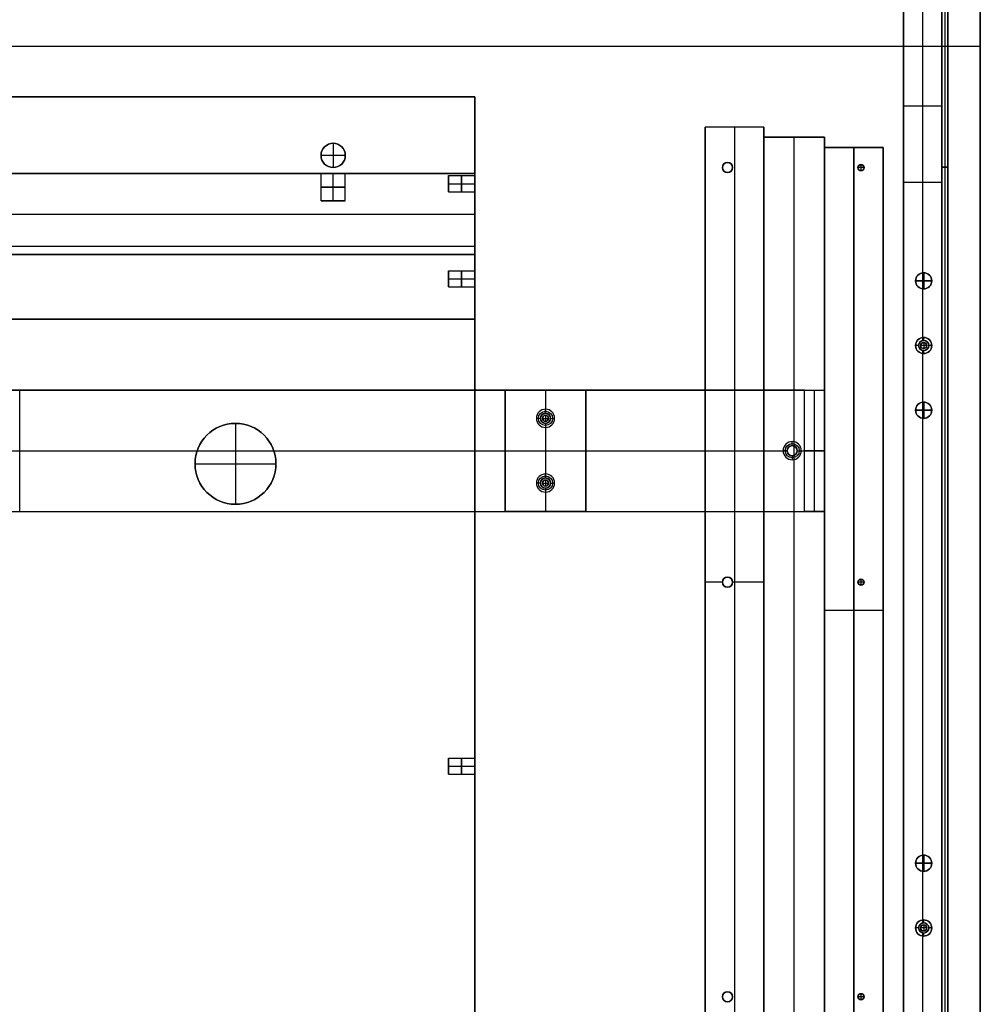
# Model space of a CAD drawing. Header units: millimetres. Extents: x -9 to 941, y -614 to 1386.
# Tile 18 of 30: x 466 to 941, y 412 to 899. Entities that reach past the tile are written whole.
import ezdxf

# ---------------------------------------------------------------- set-up
doc = ezdxf.new("R2010")
doc.units = ezdxf.units.MM
doc.header["$MEASUREMENT"] = 0

msp = doc.modelspace()

# ---------------------------------------------------------------- linework, layer by layer
for p, q in [((940.91, 1367.55, 9), (940.91, 385.55, 9)), ((921.91, 385.55, -36.5), (921.91, 1326.24, -36.5)), ((902.91, 385.55, -36.5), (902.91, 1318.37, -36.5)), ((921.91, 1265.7, -20.5), (921.91, 385.85, -20.5)), ((923.41, 1265.7, -0.5), (923.41, 385.85, -0.5)), ((923.41, 1265.7, -40.5), (923.41, 385.85, -40.5)), ((924.91, 1265.7, -20.5), (924.91, 385.85, -20.5)), ((912.41, 741.52, -72.5), (912.41, 1021.58, -72.5)), ((912.41, 773.52, -0.5), (912.41, 989.58, -0.5)), ((-9.09, 885.55, 18.5), (940.91, 885.55, 18.5)), ((-9.09, 885.55, -0.5), (940.91, 885.55, -0.5)), ((940.91, 876.55, -0.5), (940.91, 876.55, 18.5)), ((240.91, 860.55, -44), (690.91, 860.55, -44)), ((690.91, 860.55, -44), (690.91, 821.52, -44)), ((921.91, 855.9, -72.5), (902.91, 855.9, -72.5)), ((921.91, 855.9, -72.5), (921.91, 855.9, -0.5)), ((902.91, 851.96, -72.5), (902.91, 851.96, -0.5)), ((833.91, 845.55, -28), (804.91, 845.55, -28)), ((804.91, 845.55, -28), (804.91, -64.45, -28)), ((819.41, 845.55, -0.5), (819.41, 395.55, -0.5)), ((819.41, 845.55, -55.5), (819.41, 845.55, -0.5)), ((819.41, 845.55, -55.5), (819.41, -64.45, -55.5)), ((833.91, 845.55, -28), (833.91, -64.45, -28)), ((620.91, 837.55, -48), (620.91, 837.55, -34.5)), ((620.91, 837.55, -48), (620.91, 825.55, -48)), ((863.91, 840.55, -29.5), (833.91, 840.55, -29.5)), ((833.91, -69.45, -29.5), (833.91, 840.55, -29.5)), ((848.91, -69.45, -0.5), (848.91, 840.55, -0.5)), ((848.91, -69.45, -58.5), (848.91, 840.55, -58.5)), ((848.91, 840.55, -58.5), (848.91, 840.55, -0.5)), ((863.91, -69.45, -29.5), (863.91, 840.55, -29.5)), ((892.91, 835.55, -29.5), (863.91, 835.55, -29.5)), ((863.91, -74.45, -28), (863.91, 835.55, -28)), ((878.41, 835.55, -3.5), (878.41, 377.55, -3.5)), ((878.41, 835.55, -55.5), (878.41, 835.55, -3.5)), ((878.41, -74.45, -55.5), (878.41, 835.55, -55.5)), ((892.91, -74.45, -28), (892.91, 835.55, -28)), ((614.91, 831.55, -48), (614.91, 831.55, -34.5)), ((626.91, 831.55, -48), (614.91, 831.55, -48)), ((626.91, 831.55, -48), (626.91, 831.55, -34.5)), ((815.91, 828.05, -55.5), (815.91, 828.05, -0.5)), ((620.91, 825.55, -48), (620.91, 825.55, -34.5)), ((813.41, 825.55, -55.5), (813.41, 825.55, -0.5)), ((815.91, 823.05, -55.5), (815.91, 823.05, -0.5)), ((818.41, 825.55, -55.5), (818.41, 825.55, -0.5)), ((880.41, 825.55, -0.5), (880.41, 825.55, 2.5)), ((883.41, 825.55, 2.5), (880.41, 825.55, 2.5)), ((881.91, 827.05, -0.5), (881.91, 827.05, 2.5)), ((881.91, 827.05, 2.5), (881.91, 824.05, 2.5)), ((881.91, 824.05, -0.5), (881.91, 824.05, 2.5)), ((883.41, 825.55, -0.5), (883.41, 825.55, 2.5)), ((924.91, 825.77, -0.5), (921.91, 825.77, -0.5)), ((921.91, 825.77, -40.5), (924.91, 825.77, -40.5)), ((921.91, 825.77, -0.5), (921.91, 825.77, -40.5)), ((924.91, 825.77, -0.5), (924.91, 825.77, -40.5)), ((240.91, 822.55, -14), (690.91, 822.55, -14)), ((614.93, 822.55, -25), (316.89, 822.55, -25)), ((614.91, 809.05, -25.5), (614.91, 822.55, -25.5)), ((620.91, 809.05, -19.5), (620.91, 822.55, -19.5)), ((620.91, 809.05, -31.5), (620.91, 822.55, -31.5)), ((690.91, 822.55, -25), (626.89, 822.55, -25)), ((626.91, 809.05, -25.5), (626.91, 822.55, -25.5)), ((677.91, 821.55, -44.5), (690.91, 821.55, -44.5)), ((677.91, 813.55, -44.5), (677.91, 821.55, -44.5)), ((690.91, 822.55, -14), (690.91, 782.55, -14)), ((690.91, 774.52, -25), (690.91, 822.55, -25)), ((902.91, 818.4, -0.5), (921.91, 818.4, -0.5)), ((677.91, 817.55, -40.5), (690.91, 817.55, -40.5)), ((677.91, 817.55, -48.5), (690.91, 817.55, -48.5)), ((677.91, 817.55, -40.5), (677.91, 817.55, -48.5)), ((677.91, 813.55, -44.5), (690.91, 813.55, -44.5)), ((690.91, 813.58, -44), (690.91, 533.52, -44)), ((626.91, 809.05, -25.5), (614.91, 809.05, -25.5)), ((620.91, 809.05, -19.5), (620.91, 809.05, -31.5)), ((240.91, 802.55, -15.5), (690.91, 802.55, -15.5)), ((240.91, 802.55, -12.5), (690.91, 802.55, -12.5)), ((690.91, 802.55, -12.5), (690.91, 802.55, -15.5)), ((690.91, 786.55, -34.5), (240.91, 786.55, -34.5)), ((690.91, 786.55, -15.5), (240.91, 786.55, -15.5)), ((690.91, 786.55, -15.5), (690.91, 786.55, -34.5)), ((690.91, 782.55, -14), (240.91, 782.55, -14)), ((677.91, 774.55, -24.5), (690.91, 774.55, -24.5)), ((677.91, 774.55, -24.5), (677.91, 766.55, -24.5)), ((677.91, 770.55, -28.5), (690.91, 770.55, -28.5)), ((677.91, 770.55, -20.5), (690.91, 770.55, -20.5)), ((677.91, 770.55, -20.5), (677.91, 770.55, -28.5)), ((908.91, 769.55, -22.5), (908.91, 769.55, -0.5)), ((908.91, 769.55, -22.5), (916.91, 769.55, -22.5)), ((908.91, 769.55, -0.5), (908.91, 769.55, 11.5)), ((916.91, 769.55, 11.5), (908.91, 769.55, 11.5)), ((912.91, 773.55, -22.5), (912.91, 773.55, -0.5)), ((912.91, 765.55, -22.5), (912.91, 773.55, -22.5)), ((912.91, 773.55, -0.5), (912.91, 773.55, 11.5)), ((912.91, 773.55, 11.5), (912.91, 765.55, 11.5)), ((916.91, 769.55, -22.5), (916.91, 769.55, -0.5)), ((916.91, 769.55, -0.5), (916.91, 769.55, 11.5)), ((677.91, 766.55, -24.5), (690.91, 766.55, -24.5)), ((690.91, 750.55, -25), (690.91, 766.58, -25)), ((912.41, 740, -0.5), (912.41, 765.58, -0.5)), ((912.91, 765.55, -22.5), (912.91, 765.55, -0.5)), ((912.91, 765.55, -0.5), (912.91, 765.55, 11.5)), ((690.91, 750.55, -25), (240.91, 750.55, -25)), ((912.91, 741.55, -35.5), (912.91, 741.55, -72.5)), ((912.91, 740.05, -35.5), (912.91, 741.55, -35.5)), ((910.41, 737.55, -35.5), (908.91, 737.55, -35.5)), ((908.91, 737.55, -35.5), (908.91, 737.55, -72.5)), ((910.41, 737.55, -0.5), (910.41, 737.55, -35.5)), ((911.41, 737.55, -0.5), (911.41, 737.55, 2.5)), ((914.41, 737.55, 2.5), (911.41, 737.55, 2.5)), ((912.91, 740.05, -0.5), (912.91, 740.05, -35.5)), ((912.91, 739.05, -0.5), (912.91, 739.05, 2.5)), ((912.91, 739.05, 2.5), (912.91, 736.05, 2.5)), ((912.91, 736.05, -0.5), (912.91, 736.05, 2.5)), ((914.41, 737.55, -0.5), (914.41, 737.55, 2.5)), ((916.91, 737.55, -35.5), (915.41, 737.55, -35.5)), ((915.41, 737.55, -0.5), (915.41, 737.55, -35.5)), ((916.91, 737.55, -35.5), (916.91, 737.55, -72.5)), ((912.41, 709.52, -0.5), (912.41, 735.1, -0.5)), ((912.41, 453.52, -72.5), (912.41, 733.58, -72.5)), ((912.91, 733.55, -35.5), (912.91, 735.05, -35.5)), ((912.91, 735.05, -0.5), (912.91, 735.05, -35.5)), ((912.91, 733.55, -35.5), (912.91, 733.55, -72.5)), ((70.41, 715.55, -66), (861.41, 715.55, -66)), ((465.91, 715.55, -73.5), (465.91, 715.55, -58.5)), ((465.91, 655.55, -58.5), (465.91, 715.55, -58.5)), ((465.91, 655.55, -73.5), (465.91, 715.55, -73.5)), ((705.91, 715.55, -51), (705.91, 655.55, -51)), ((705.91, 715.55, -51), (745.91, 715.55, -51)), ((725.91, 715.55, -58.5), (725.91, 715.55, -43.5)), ((725.91, 715.55, -43.5), (725.91, 706.05, -43.5)), ((725.91, 715.55, -58.5), (725.91, 704.05, -58.5)), ((745.91, 715.55, -51), (745.91, 655.55, -51)), ((858.91, 655.55, -68.5), (858.91, 715.55, -68.5)), ((863.91, 655.55, -61), (863.91, 715.55, -61)), ((725.91, 704.05, -45.5), (725.91, 706.05, -43.5)), ((912.91, 709.55, -22.5), (912.91, 709.55, -0.5)), ((912.91, 701.55, -22.5), (912.91, 709.55, -22.5)), ((912.91, 709.55, -0.5), (912.91, 709.55, 11.5)), ((912.91, 709.55, 11.5), (912.91, 701.55, 11.5)), ((723.41, 701.55, -45.5), (721.41, 701.55, -43.5)), ((723.41, 701.55, -58.5), (723.41, 701.55, -45.5)), ((724.41, 701.55, -61.5), (724.41, 701.55, -58.5)), ((724.41, 701.55, -61.5), (727.41, 701.55, -61.5)), ((725.91, 704.05, -58.5), (725.91, 704.05, -45.5)), ((725.91, 703.05, -61.5), (725.91, 703.05, -58.5)), ((725.91, 703.05, -61.5), (725.91, 700.05, -61.5)), ((727.41, 701.55, -61.5), (727.41, 701.55, -58.5)), ((728.41, 701.55, -45.5), (730.41, 701.55, -43.5)), ((728.41, 701.55, -58.5), (728.41, 701.55, -45.5)), ((908.91, 705.55, -22.5), (908.91, 705.55, -0.5)), ((908.91, 705.55, -22.5), (916.91, 705.55, -22.5)), ((908.91, 705.55, -0.5), (908.91, 705.55, 11.5)), ((916.91, 705.55, 11.5), (908.91, 705.55, 11.5)), ((912.41, 485.52, -0.5), (912.41, 701.58, -0.5)), ((912.91, 701.55, -22.5), (912.91, 701.55, -0.5)), ((912.91, 701.55, -0.5), (912.91, 701.55, 11.5)), ((916.91, 705.55, -22.5), (916.91, 705.55, -0.5)), ((916.91, 705.55, -0.5), (916.91, 705.55, 11.5)), ((572.6, 699.08, -55.5), (572.6, 699.08, -58.5)), ((572.6, 699.08, -58.5), (572.6, 659.08, -58.5)), ((572.6, 699.08, -55.5), (572.6, 659.08, -55.5)), ((725.91, 700.05, -61.5), (725.91, 700.05, -58.5)), ((725.91, 699.05, -58.5), (725.91, 699.05, -45.5)), ((725.91, 699.05, -45.5), (725.91, 697.05, -43.5)), ((725.91, 699.05, -58.5), (725.91, 672.05, -58.5)), ((725.91, 697.05, -43.5), (725.91, 674.05, -43.5)), ((847.91, 688.05, -71.5), (847.91, 690.05, -73.5)), ((847.91, 688.05, -58.5), (847.91, 688.05, -71.5)), ((86.41, 685.55, -58.5), (845.41, 685.55, -58.5)), ((88.41, 685.55, -73.5), (843.41, 685.55, -73.5)), ((705.91, 685.55, -43.5), (705.91, 685.55, -58.5)), ((705.91, 685.55, -43.5), (745.91, 685.55, -43.5)), ((705.91, 685.55, -58.5), (745.91, 685.55, -58.5)), ((745.91, 685.55, -58.5), (745.91, 685.55, -43.5)), ((845.41, 685.55, -71.5), (843.41, 685.55, -73.5)), ((845.41, 685.55, -58.5), (845.41, 685.55, -71.5)), ((847.91, 683.05, -71.5), (847.91, 681.05, -73.5)), ((847.91, 683.05, -58.5), (847.91, 683.05, -71.5)), ((850.41, 685.55, -71.5), (852.41, 685.55, -73.5)), ((850.41, 685.55, -58.5), (850.41, 685.55, -71.5)), ((850.41, 685.55, -58.5), (863.91, 685.55, -58.5)), ((852.41, 685.55, -73.5), (853.91, 685.55, -73.5)), ((863.91, 685.55, -63.5), (853.91, 685.55, -73.5)), ((863.91, 685.55, -58.5), (863.91, 685.55, -63.5)), ((552.6, 679.08, -55.5), (552.6, 679.08, -58.5)), ((552.6, 679.08, -58.5), (592.6, 679.08, -58.5)), ((552.6, 679.08, -55.5), (592.6, 679.08, -55.5)), ((592.6, 679.08, -55.5), (592.6, 679.08, -58.5)), ((725.91, 672.05, -45.5), (725.91, 674.05, -43.5)), ((725.91, 672.05, -58.5), (725.91, 672.05, -45.5)), ((723.41, 669.55, -45.5), (721.41, 669.55, -43.5)), ((723.41, 669.55, -58.5), (723.41, 669.55, -45.5)), ((724.41, 669.55, -61.5), (724.41, 669.55, -58.5)), ((724.41, 669.55, -61.5), (727.41, 669.55, -61.5)), ((725.91, 671.05, -61.5), (725.91, 671.05, -58.5)), ((725.91, 671.05, -61.5), (725.91, 668.05, -61.5)), ((725.91, 668.05, -61.5), (725.91, 668.05, -58.5)), ((725.91, 667.05, -58.5), (725.91, 667.05, -45.5)), ((725.91, 667.05, -45.5), (725.91, 665.05, -43.5)), ((725.91, 667.05, -58.5), (725.91, 655.55, -58.5)), ((727.41, 669.55, -61.5), (727.41, 669.55, -58.5)), ((728.41, 669.55, -45.5), (730.41, 669.55, -43.5)), ((728.41, 669.55, -58.5), (728.41, 669.55, -45.5)), ((725.91, 665.05, -43.5), (725.91, 655.55, -43.5)), ((572.6, 659.08, -55.5), (572.6, 659.08, -58.5)), ((70.41, 655.55, -66), (861.41, 655.55, -66)), ((465.91, 655.55, -58.5), (465.91, 655.55, -73.5)), ((705.91, 655.55, -51), (745.91, 655.55, -51)), ((725.91, 655.55, -43.5), (725.91, 655.55, -58.5)), ((813.41, 620.55, -0.5), (804.91, 620.55, -0.5)), ((813.41, 620.55, -55.5), (813.41, 620.55, -0.5)), ((815.91, 623.05, -55.5), (815.91, 623.05, -0.5)), ((833.91, 620.55, -0.5), (818.41, 620.55, -0.5)), ((818.41, 620.55, -55.5), (818.41, 620.55, -0.5)), ((880.41, 620.55, -0.5), (880.41, 620.55, 2.5)), ((883.41, 620.55, 2.5), (880.41, 620.55, 2.5)), ((881.91, 622.05, -0.5), (881.91, 622.05, 2.5)), ((881.91, 622.05, 2.5), (881.91, 619.05, 2.5)), ((881.91, 619.05, -0.5), (881.91, 619.05, 2.5)), ((883.41, 620.55, -0.5), (883.41, 620.55, 2.5)), ((815.91, 618.05, -55.5), (815.91, 618.05, -0.5)), ((892.91, 606.55, -3.5), (863.91, 606.55, -3.5)), ((677.91, 533.55, -44.5), (690.91, 533.55, -44.5)), ((677.91, 525.55, -44.5), (677.91, 533.55, -44.5)), ((677.91, 529.55, -40.5), (690.91, 529.55, -40.5)), ((677.91, 529.55, -48.5), (690.91, 529.55, -48.5)), ((677.91, 529.55, -40.5), (677.91, 529.55, -48.5)), ((677.91, 525.55, -44.5), (690.91, 525.55, -44.5)), ((690.91, 525.58, -44), (690.91, 245.52, -44)), ((912.91, 485.55, -22.5), (912.91, 485.55, -0.5)), ((912.91, 477.55, -22.5), (912.91, 485.55, -22.5)), ((912.91, 485.55, -0.5), (912.91, 485.55, 11.5)), ((912.91, 485.55, 11.5), (912.91, 477.55, 11.5)), ((908.91, 481.55, -22.5), (908.91, 481.55, -0.5)), ((908.91, 481.55, -22.5), (916.91, 481.55, -22.5)), ((908.91, 481.55, -0.5), (908.91, 481.55, 11.5)), ((916.91, 481.55, 11.5), (908.91, 481.55, 11.5)), ((912.41, 452, -0.5), (912.41, 477.58, -0.5)), ((912.91, 477.55, -22.5), (912.91, 477.55, -0.5)), ((912.91, 477.55, -0.5), (912.91, 477.55, 11.5)), ((916.91, 481.55, -22.5), (916.91, 481.55, -0.5)), ((916.91, 481.55, -0.5), (916.91, 481.55, 11.5)), ((912.91, 453.55, -35.5), (912.91, 453.55, -72.5)), ((912.91, 452.05, -35.5), (912.91, 453.55, -35.5)), ((910.41, 449.55, -35.5), (908.91, 449.55, -35.5)), ((908.91, 449.55, -35.5), (908.91, 449.55, -72.5)), ((910.41, 449.55, -0.5), (910.41, 449.55, -35.5)), ((911.41, 449.55, -0.5), (911.41, 449.55, 2.5)), ((914.41, 449.55, 2.5), (911.41, 449.55, 2.5)), ((912.91, 452.05, -0.5), (912.91, 452.05, -35.5)), ((912.91, 451.05, -0.5), (912.91, 451.05, 2.5)), ((912.91, 451.05, 2.5), (912.91, 448.05, 2.5)), ((912.91, 448.05, -0.5), (912.91, 448.05, 2.5)), ((914.41, 449.55, -0.5), (914.41, 449.55, 2.5)), ((916.91, 449.55, -35.5), (915.41, 449.55, -35.5)), ((915.41, 449.55, -0.5), (915.41, 449.55, -35.5)), ((916.91, 449.55, -35.5), (916.91, 449.55, -72.5)), ((912.41, 385.55, -0.5), (912.41, 447.1, -0.5)), ((912.41, 385.55, -72.5), (912.41, 445.58, -72.5)), ((912.91, 445.55, -35.5), (912.91, 447.05, -35.5)), ((912.91, 447.05, -0.5), (912.91, 447.05, -35.5)), ((912.91, 445.55, -35.5), (912.91, 445.55, -72.5)), ((813.41, 415.55, -55.5), (813.41, 415.55, -0.5)), ((815.91, 418.05, -55.5), (815.91, 418.05, -0.5)), ((818.41, 415.55, -55.5), (818.41, 415.55, -0.5)), ((880.41, 415.55, -0.5), (880.41, 415.55, 2.5)), ((883.41, 415.55, 2.5), (880.41, 415.55, 2.5)), ((881.91, 417.05, -0.5), (881.91, 417.05, 2.5)), ((881.91, 417.05, 2.5), (881.91, 414.05, 2.5)), ((881.91, 414.05, -0.5), (881.91, 414.05, 2.5)), ((883.41, 415.55, -0.5), (883.41, 415.55, 2.5)), ((815.91, 413.05, -55.5), (815.91, 413.05, -0.5))]:
    msp.add_line(p, q)
for centre, radius in [((620.91, 831.55, -41.25), 6), ((815.91, 825.55, -28), 2.5), ((881.91, 825.55, 1), 1.5), ((912.91, 769.55, -11.5), 4), ((912.91, 769.55, 5.5), 4), ((912.91, 737.55, -54), 4), ((912.91, 737.55, -18), 2.5), ((912.91, 737.55, 1), 1.5), ((912.91, 705.55, -11.5), 4), ((912.91, 705.55, 5.5), 4), ((725.91, 701.55, -44.5), 3.5), ((725.91, 701.55, -52), 2.5), ((725.91, 701.55, -60), 1.5), ((572.6, 679.08, -57), 20), ((847.91, 685.55, -72.5), 3.5), ((847.91, 685.55, -65), 2.5), ((725.91, 669.55, -44.5), 3.5), ((725.91, 669.55, -52), 2.5), ((725.91, 669.55, -60), 1.5), ((815.91, 620.55, -28), 2.5), ((881.91, 620.55, 1), 1.5), ((912.91, 481.55, -11.5), 4), ((912.91, 481.55, 5.5), 4), ((912.91, 449.55, -54), 4), ((912.91, 449.55, -18), 2.5), ((912.91, 449.55, 1), 1.5), ((815.91, 415.55, -28), 2.5), ((881.91, 415.55, 1), 1.5)]:
    msp.add_circle(centre, radius)
at = {"extrusion": (1, 0, 0)}
for centre in [(817.55, -44.5, 684.41), (770.55, -24.5, 684.41), (529.55, -44.5, 684.41)]:
    msp.add_circle(centre, 4, dxfattribs=at)
at = {"extrusion": (0, 1, 0)}
msp.add_circle((-620.91, -25.5, 815.8), 6, dxfattribs=at)
for centre, radius, start, end in [((620.91, 831.55, -34.5), 6, 90, 270), ((620.91, 831.55, -48), 6, 90, 270), ((620.91, 831.55, -34.5), 6, 270, 90), ((620.91, 831.55, -48), 6, 270, 90), ((815.91, 825.55, -55.5), 2.5, 0, 180), ((815.91, 825.55, -0.5), 2.5, 0, 180), ((815.91, 825.55, -55.5), 2.5, 180, 0), ((815.91, 825.55, -0.5), 2.5, 180, 0), ((881.91, 825.55, -0.5), 1.5, 0, 180), ((881.91, 825.55, 2.5), 1.5, 0, 180), ((881.91, 825.55, -0.5), 1.5, 180, 360), ((881.91, 825.55, 2.5), 1.5, 180, 360), ((912.91, 769.55, -0.5), 4, 90, 270), ((912.91, 769.55, -22.5), 4, 90, 270), ((912.91, 769.55, -0.5), 4, 0, 180), ((912.91, 769.55, 11.5), 4, 0, 180), ((912.91, 769.55, -0.5), 4, 180, 0), ((912.91, 769.55, 11.5), 4, 180, 0), ((912.91, 769.55, -0.5), 4, 270, 90), ((912.91, 769.55, -22.5), 4, 270, 90), ((912.91, 737.55, -72.5), 4, 90, 270), ((912.91, 737.55, -35.5), 4, 90, 270), ((912.91, 737.55, -72.5), 4, 270, 90), ((912.91, 737.55, -35.5), 4, 270, 90), ((912.91, 737.55, -0.5), 2.5, 90, 270), ((912.91, 737.55, -35.5), 2.5, 90, 270), ((912.91, 737.55, -0.5), 1.5, 0, 180), ((912.91, 737.55, 2.5), 1.5, 0, 180), ((912.91, 737.55, -0.5), 1.5, 180, 0), ((912.91, 737.55, 2.5), 1.5, 180, 0), ((912.91, 737.55, -0.5), 2.5, 270, 90), ((912.91, 737.55, -35.5), 2.5, 270, 90), ((725.91, 701.55, -43.5), 4.5, 90, 270), ((725.91, 701.55, -43.5), 4.5, 270, 90), ((912.91, 705.55, -0.5), 4, 90, 270), ((912.91, 705.55, -22.5), 4, 90, 270), ((912.91, 705.55, -0.5), 4, 0, 180), ((912.91, 705.55, 11.5), 4, 0, 180), ((912.91, 705.55, -0.5), 4, 270, 90), ((912.91, 705.55, -22.5), 4, 270, 90), ((725.91, 701.55, -45.5), 2.5, 90, 270), ((725.91, 701.55, -58.5), 2.5, 90, 270), ((725.91, 701.55, -58.5), 1.5, 0, 180), ((725.91, 701.55, -61.5), 1.5, 0, 180), ((725.91, 701.55, -58.5), 1.5, 180, 0), ((725.91, 701.55, -61.5), 1.5, 180, 0), ((725.91, 701.55, -45.5), 2.5, 270, 90), ((725.91, 701.55, -58.5), 2.5, 270, 90), ((912.91, 705.55, -0.5), 4, 180, 0), ((912.91, 705.55, 11.5), 4, 180, 0), ((572.6, 679.08, -58.5), 20, 0, 180), ((572.6, 679.08, -55.5), 20, 0, 180), ((847.91, 685.55, -73.5), 4.5, 0, 180), ((847.91, 685.55, -71.5), 2.5, 0, 180), ((847.91, 685.55, -58.5), 2.5, 360, 180), ((847.91, 685.55, -73.5), 4.5, 180, 0), ((847.91, 685.55, -71.5), 2.5, 180, 0), ((847.91, 685.55, -58.5), 2.5, 180, 0), ((572.6, 679.08, -58.5), 20, 180, 0), ((572.6, 679.08, -55.5), 20, 180, 0), ((725.91, 669.55, -43.5), 4.5, 90, 270), ((725.91, 669.55, -45.5), 2.5, 90, 270), ((725.91, 669.55, -58.5), 2.5, 90, 270), ((725.91, 669.55, -43.5), 4.5, 270, 90), ((725.91, 669.55, -45.5), 2.5, 270, 90), ((725.91, 669.55, -58.5), 2.5, 270, 90), ((725.91, 669.55, -58.5), 1.5, 0, 180), ((725.91, 669.55, -61.5), 1.5, 0, 180), ((725.91, 669.55, -58.5), 1.5, 180, 0), ((725.91, 669.55, -61.5), 1.5, 180, 0), ((815.91, 620.55, -55.5), 2.5, 0, 180), ((815.91, 620.55, -0.5), 2.5, 0, 180), ((815.91, 620.55, -55.5), 2.5, 180, 0), ((815.91, 620.55, -0.5), 2.5, 180, 0), ((881.91, 620.55, -0.5), 1.5, 0, 180), ((881.91, 620.55, 2.5), 1.5, 0, 180), ((881.91, 620.55, -0.5), 1.5, 180, 0), ((881.91, 620.55, 2.5), 1.5, 180, 0), ((912.91, 481.55, -0.5), 4, 90, 270), ((912.91, 481.55, -22.5), 4, 90, 270), ((912.91, 481.55, -0.5), 4, 0, 180), ((912.91, 481.55, 11.5), 4, 0, 180), ((912.91, 481.55, -0.5), 4, 270, 90), ((912.91, 481.55, -22.5), 4, 270, 90), ((912.91, 481.55, -0.5), 4, 180, 0), ((912.91, 481.55, 11.5), 4, 180, 0), ((912.91, 449.55, -72.5), 4, 90, 270), ((912.91, 449.55, -35.5), 4, 90, 270), ((912.91, 449.55, -72.5), 4, 270, 90), ((912.91, 449.55, -35.5), 4, 270, 90), ((912.91, 449.55, -0.5), 2.5, 90, 270), ((912.91, 449.55, -35.5), 2.5, 90, 270), ((912.91, 449.55, -0.5), 1.5, 0, 180), ((912.91, 449.55, 2.5), 1.5, 360, 180), ((912.91, 449.55, -0.5), 1.5, 180, 0), ((912.91, 449.55, 2.5), 1.5, 180, 0), ((912.91, 449.55, -0.5), 2.5, 270, 90), ((912.91, 449.55, -35.5), 2.5, 270, 90), ((815.91, 415.55, -55.5), 2.5, 0, 180), ((815.91, 415.55, -0.5), 2.5, 0, 180), ((815.91, 415.55, -55.5), 2.5, 180, 0), ((815.91, 415.55, -0.5), 2.5, 180, 0), ((881.91, 415.55, -0.5), 1.5, 0, 180), ((881.91, 415.55, 2.5), 1.5, 0, 180), ((881.91, 415.55, -0.5), 1.5, 180, 0), ((881.91, 415.55, 2.5), 1.5, 180, 0)]:
    msp.add_arc(centre, radius, start, end)
at = {"extrusion": (-3.78956e-14, 1, 4.48774e-29)}
msp.add_arc((-620.91, -25.5, 822.55), 6, 0, 180, dxfattribs=at)
at = {"extrusion": (-3.78956e-14, 1, -9.68803e-31)}
msp.add_arc((-620.91, -25.5, 822.55), 6, 180, 0, dxfattribs=at)
at = {"extrusion": (1, -8.52651e-14, 2.52435e-28)}
for centre, start, end in [((817.55, -44.5, 677.91), 180, 360), ((529.55, -44.5, 690.91), 360, 180)]:
    msp.add_arc(centre, 4, start, end, dxfattribs=at)
at = {"extrusion": (1, -7.10543e-14, 5.13573e-28)}
msp.add_arc((817.55, -44.5, 677.91), 4, 0, 180, dxfattribs=at)
at = {"extrusion": (1, -2.84217e-14, 1.00974e-28)}
msp.add_arc((817.55, -44.5, 690.91), 4, 360, 180, dxfattribs=at)
at = {"extrusion": (1, -2.84217e-14, -3.48066e-30)}
msp.add_arc((817.55, -44.5, 690.91), 4, 180, 360, dxfattribs=at)
at = {"extrusion": (2.84217e-14, 1, -3.62207e-29)}
msp.add_arc((-620.91, -25.5, 809.05), 6, 180, 0, dxfattribs=at)
at = {"extrusion": (1.89478e-14, 1, -6.33628e-30)}
msp.add_arc((-620.91, -25.5, 809.05), 6, 0, 180, dxfattribs=at)
at = {"extrusion": (1, 0, -7.10543e-14)}
for start, end in [(270, 90), (90, 270)]:
    msp.add_arc((770.55, -24.5, 677.91), 4, start, end, dxfattribs=at)
at = {"extrusion": (1, 0, -4.26326e-14)}
msp.add_arc((770.55, -24.5, 690.91), 4, 270, 90, dxfattribs=at)
at = {"extrusion": (1, 0, -5.68434e-14)}
msp.add_arc((770.55, -24.5, 690.91), 4, 90, 270, dxfattribs=at)
at = {"extrusion": (1, 7.10543e-14, -2.03689e-28)}
msp.add_arc((529.55, -44.5, 677.91), 4, 180, 360, dxfattribs=at)
at = {"extrusion": (1, 7.10543e-14, -6.88537e-28)}
msp.add_arc((529.55, -44.5, 677.91), 4, 0, 180, dxfattribs=at)
at = {"extrusion": (1, -7.10543e-14, -8.70164e-30)}
msp.add_arc((529.55, -44.5, 690.91), 4, 180, 360, dxfattribs=at)
for points in [[(940.91, 1367.55, -0.5), (940.91, 876.55, -0.5), (940.91, 385.55, -0.5)], [(940.91, 385.55, 18.5), (940.91, 876.55, 18.5), (940.91, 1367.55, 18.5)], [(921.91, 1326.24, -72.5), (921.91, 855.9, -72.5), (921.91, 385.55, -72.5)], [(902.91, 385.55, -72.5), (902.91, 851.96, -72.5), (902.91, 1318.37, -72.5)], [(921.91, 1265.7, -0.5), (921.91, 825.77, -0.5), (921.91, 385.85, -0.5)], [(921.91, 385.85, -40.5), (921.91, 825.77, -40.5), (921.91, 1265.7, -40.5)], [(924.91, 385.85, -0.5), (924.91, 825.77, -0.5), (924.91, 1265.7, -0.5)], [(924.91, 1265.7, -40.5), (924.91, 825.77, -40.5), (924.91, 385.85, -40.5)], [(902.91, 1251.24, -0.5), (902.91, 818.4, -0.5), (902.91, 385.55, -0.5)], [(921.91, 385.55, -0.5), (921.91, 818.4, -0.5), (921.91, 1251.24, -0.5)], [(690.91, 860.55, -34.5), (465.91, 860.55, -34.5), (240.91, 860.55, -34.5)], [(240.91, 860.55, -53.5), (465.91, 860.55, -53.5), (690.91, 860.55, -53.5)], [(690.91, -89.45, -34.5), (690.91, 385.55, -34.5), (690.91, 860.55, -34.5)], [(690.91, 860.55, -53.5), (690.91, 385.55, -53.5), (690.91, -89.45, -53.5)], [(690.91, 860.55, -34.5), (690.91, 860.55, -44), (690.91, 860.55, -53.5)], [(833.91, 845.55, -0.5), (819.41, 845.55, -0.5), (804.91, 845.55, -0.5)], [(804.91, 845.55, -0.5), (804.91, 620.55, -0.5), (804.91, 395.55, -0.5)], [(833.91, 845.55, -55.5), (819.41, 845.55, -55.5), (804.91, 845.55, -55.5)], [(804.91, 845.55, -55.5), (804.91, 845.55, -28), (804.91, 845.55, -0.5)], [(804.91, -64.45, -55.5), (804.91, 390.55, -55.5), (804.91, 845.55, -55.5)], [(833.91, 395.55, -0.5), (833.91, 620.55, -0.5), (833.91, 845.55, -0.5)], [(833.91, 845.55, -0.5), (833.91, 845.55, -28), (833.91, 845.55, -55.5)], [(833.91, 845.55, -55.5), (833.91, 390.55, -55.5), (833.91, -64.45, -55.5)], [(833.91, 840.55, -0.5), (833.91, 385.55, -0.5), (833.91, -69.45, -0.5)], [(863.91, 840.55, -0.5), (848.91, 840.55, -0.5), (833.91, 840.55, -0.5)], [(833.91, -69.45, -58.5), (833.91, 385.55, -58.5), (833.91, 840.55, -58.5)], [(833.91, 840.55, -58.5), (848.91, 840.55, -58.5), (863.91, 840.55, -58.5)], [(833.91, 840.55, -58.5), (833.91, 840.55, -29.5), (833.91, 840.55, -0.5)], [(863.91, -69.45, -0.5), (863.91, 385.55, -0.5), (863.91, 840.55, -0.5)], [(863.91, 840.55, -58.5), (863.91, 385.55, -58.5), (863.91, -69.45, -58.5)], [(863.91, 840.55, -0.5), (863.91, 840.55, -29.5), (863.91, 840.55, -58.5)], [(863.91, 377.55, -3.5), (863.91, 606.55, -3.5), (863.91, 835.55, -3.5)], [(863.91, 835.55, -3.5), (878.41, 835.55, -3.5), (892.91, 835.55, -3.5)], [(892.91, 835.55, -55.5), (878.41, 835.55, -55.5), (863.91, 835.55, -55.5)], [(863.91, 835.55, -55.5), (863.91, 835.55, -29.5), (863.91, 835.55, -3.5)], [(863.91, -74.45, -55.5), (863.91, 380.55, -55.5), (863.91, 835.55, -55.5)], [(892.91, 835.55, -3.5), (892.91, 606.55, -3.5), (892.91, 377.55, -3.5)], [(892.91, 835.55, -3.5), (892.91, 835.55, -29.5), (892.91, 835.55, -55.5)], [(892.91, 835.55, -55.5), (892.91, 380.55, -55.5), (892.91, -74.45, -55.5)], [(240.91, 822.55, -12.5), (465.91, 822.55, -12.5), (690.91, 822.55, -12.5)], [(690.91, 822.55, -15.5), (465.91, 822.55, -15.5), (240.91, 822.55, -15.5)], [(690.91, 822.55, -34.5), (465.91, 822.55, -34.5), (240.91, 822.55, -34.5)], [(240.91, 822.55, -15.5), (465.91, 822.55, -15.5), (690.91, 822.55, -15.5)], [(690.91, 822.55, -12.5), (690.91, 822.55, -14), (690.91, 822.55, -15.5)], [(690.91, 822.55, -12.5), (690.91, 802.55, -12.5), (690.91, 782.55, -12.5)], [(690.91, 782.55, -15.5), (690.91, 802.55, -15.5), (690.91, 822.55, -15.5)], [(690.91, 750.55, -34.5), (690.91, 786.55, -34.5), (690.91, 822.55, -34.5)], [(690.91, 822.55, -34.5), (690.91, 822.55, -25), (690.91, 822.55, -15.5)], [(690.91, 822.55, -15.5), (690.91, 786.55, -15.5), (690.91, 750.55, -15.5)], [(690.91, 782.55, -12.5), (465.91, 782.55, -12.5), (240.91, 782.55, -12.5)], [(240.91, 782.55, -15.5), (465.91, 782.55, -15.5), (690.91, 782.55, -15.5)], [(690.91, 782.55, -15.5), (690.91, 782.55, -14), (690.91, 782.55, -12.5)], [(240.91, 750.55, -34.5), (465.91, 750.55, -34.5), (690.91, 750.55, -34.5)], [(690.91, 750.55, -15.5), (465.91, 750.55, -15.5), (240.91, 750.55, -15.5)], [(690.91, 750.55, -34.5), (690.91, 750.55, -25), (690.91, 750.55, -15.5)], [(67.91, 715.55, -58.5), (465.91, 715.55, -58.5), (863.91, 715.55, -58.5)], [(853.91, 715.55, -73.5), (465.91, 715.55, -73.5), (77.91, 715.55, -73.5)], [(705.91, 655.55, -43.5), (705.91, 685.55, -43.5), (705.91, 715.55, -43.5)], [(705.91, 715.55, -43.5), (705.91, 715.55, -51), (705.91, 715.55, -58.5)], [(705.91, 715.55, -58.5), (705.91, 685.55, -58.5), (705.91, 655.55, -58.5)], [(705.91, 715.55, -43.5), (725.91, 715.55, -43.5), (745.91, 715.55, -43.5)], [(745.91, 715.55, -58.5), (725.91, 715.55, -58.5), (705.91, 715.55, -58.5)], [(745.91, 715.55, -43.5), (745.91, 715.55, -51), (745.91, 715.55, -58.5)], [(745.91, 715.55, -43.5), (745.91, 685.55, -43.5), (745.91, 655.55, -43.5)], [(745.91, 655.55, -58.5), (745.91, 685.55, -58.5), (745.91, 715.55, -58.5)], [(853.91, 655.55, -73.5), (853.91, 685.55, -73.5), (853.91, 715.55, -73.5)], [(853.91, 715.55, -73.5), (858.91, 715.55, -68.5), (863.91, 715.55, -63.5)], [(863.91, 715.55, -63.5), (863.91, 685.55, -63.5), (863.91, 655.55, -63.5)], [(863.91, 715.55, -63.5), (863.91, 715.55, -61), (863.91, 715.55, -58.5)], [(863.91, 715.55, -58.5), (863.91, 685.55, -58.5), (863.91, 655.55, -58.5)], [(67.91, 655.55, -58.5), (465.91, 655.55, -58.5), (863.91, 655.55, -58.5)], [(77.91, 655.55, -73.5), (465.91, 655.55, -73.5), (853.91, 655.55, -73.5)], [(705.91, 655.55, -58.5), (705.91, 655.55, -51), (705.91, 655.55, -43.5)], [(745.91, 655.55, -43.5), (725.91, 655.55, -43.5), (705.91, 655.55, -43.5)], [(705.91, 655.55, -58.5), (725.91, 655.55, -58.5), (745.91, 655.55, -58.5)], [(745.91, 655.55, -43.5), (745.91, 655.55, -51), (745.91, 655.55, -58.5)], [(863.91, 655.55, -63.5), (858.91, 655.55, -68.5), (853.91, 655.55, -73.5)], [(863.91, 655.55, -58.5), (863.91, 655.55, -61), (863.91, 655.55, -63.5)]]:
    msp.add_open_spline(points, degree=2)

doc.saveas('drawing.dxf')
